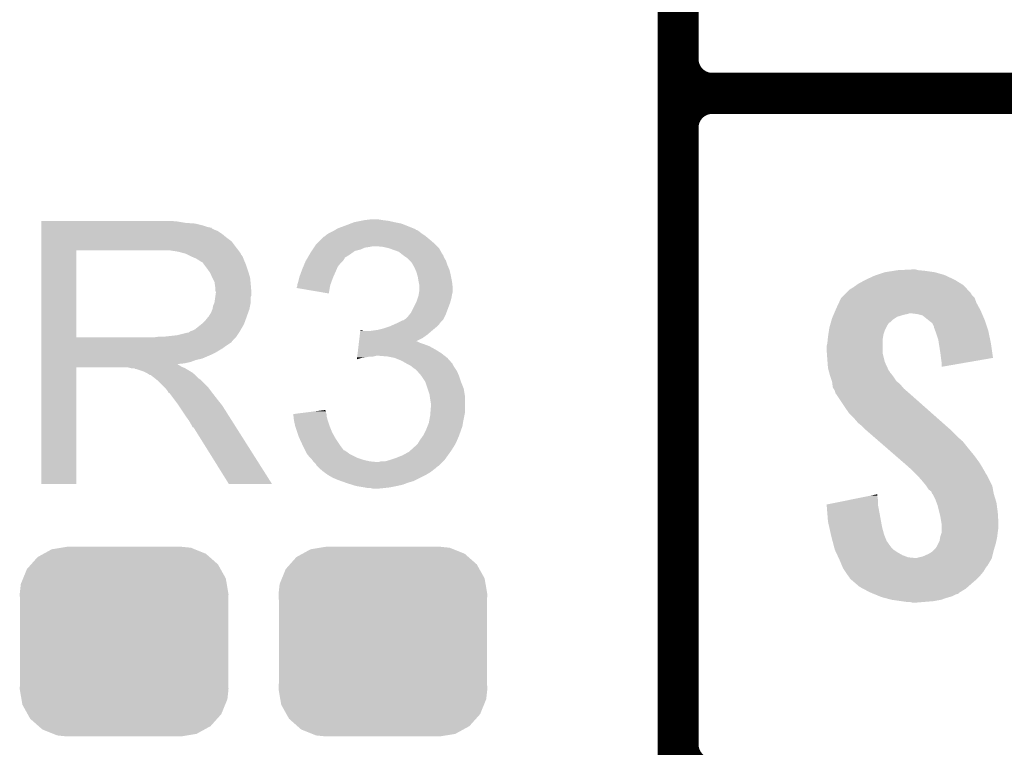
# Model space of a CAD drawing. Extents: x -1.3 to 24.2, y -3.9 to 53.4.
# Tile 12 of 44: x 16.4 to 20.1, y 6.5 to 9.2. Entities that reach past the tile are written whole.
import ezdxf

# ---------------------------------------------------------------- set-up
doc = ezdxf.new("R2010")
doc.units = 0
doc.layers.get('0').update_dxf_attribs({"linetype": 'CONTINUOUS'})
doc.layers.add('CURRENT_17_CLICK_V100_GTO', color=14, linetype='CONTINUOUS')
doc.layers.add('CURRENT_17_CLICK_V100_GTS', color=12, linetype='CONTINUOUS')

# ---------------------------------------------------------------- blocks, each defined once
blk = doc.blocks.new('CUSTOM_68')
for points in [[(-0.298526, 0.325596), (-0.268438, 0.342124), (0.30335, 0.325596), (0.2622, 0.342124)], [(-0.268438, 0.342124), (-0.233628, 0.347838), (0.2622, 0.342124), (0.247972, 0.347838)], [(-0.233628, 0.347838), (-0.20955, 0.35179), (0.247972, 0.347838), (0.20955, 0.35179)], [(-0.34504, 0.286174), (-0.320744, 0.31339), (0.348152, 0.286174), (0.317222, 0.31339)], [(-0.320744, 0.31339), (-0.298526, 0.325596), (0.317222, 0.31339), (0.30335, 0.325596)], [(-0.37475, 0.234078), (-0.360486, 0.26887), (0.377262, 0.234078), (0.357822, 0.26887)], [(-0.360486, 0.26887), (-0.34504, 0.286174), (0.357822, 0.26887), (0.348152, 0.286174)], [(-0.383124, 0.213652), (-0.37475, 0.234078), (0.380766, 0.213652), (0.377262, 0.234078)], [(-0.38735, 0.17526), (-0.383124, 0.213652), (0.38735, 0.17526), (0.380766, 0.213652)], [(-0.38608, 0.154124), (-0.38735, 0.17526), (0.38608, 0.154124), (0.38735, 0.17526)], [(-0.38608, -0.154124), (-0.38608, 0.154124), (0.38608, -0.154124), (0.38608, 0.154124)], [(-0.38735, -0.17526), (-0.38608, -0.154124), (0.38735, -0.17526), (0.38608, -0.154124)], [(-0.380764, -0.213652), (-0.38735, -0.17526), (0.383124, -0.213652), (0.38735, -0.17526)], [(-0.377262, -0.234078), (-0.380764, -0.213652), (0.374748, -0.234078), (0.383124, -0.213652)], [(-0.35782, -0.26887), (-0.377262, -0.234078), (0.360486, -0.26887), (0.374748, -0.234078)], [(-0.348152, -0.286174), (-0.35782, -0.26887), (0.345038, -0.286174), (0.360486, -0.26887)], [(-0.31722, -0.31339), (-0.348152, -0.286174), (0.320744, -0.31339), (0.345038, -0.286174)], [(-0.30335, -0.325596), (-0.31722, -0.31339), (0.298524, -0.325596), (0.320744, -0.31339)], [(-0.262198, -0.342124), (-0.30335, -0.325596), (0.268438, -0.342124), (0.298524, -0.325596)], [(-0.247972, -0.347838), (-0.262198, -0.342124), (0.233626, -0.347838), (0.268438, -0.342124)], [(-0.20955, -0.35179), (-0.247972, -0.347838), (0.20955, -0.35179), (0.233626, -0.347838)]]:
    blk.add_solid(points)

msp = doc.modelspace()

# ---------------------------------------------------------------- linework, layer by layer
at = {"layer": 'CURRENT_17_CLICK_V100_GTO', "const_width": 0.1524}
for points in [[(18.8468, -0.5588), (18.8468, 18.3388)], [(18.8468, 9.017), (18.8468, 11.303)], [(18.9738, 8.89), (24.13, 8.89)], [(18.9738, 8.89), (24.13, 8.89)], [(18.8468, 6.477), (18.8468, 8.763)]]:
    msp.add_lwpolyline(points, dxfattribs=at)
for points in [[(18.8468, 9.017, 0.4142136), (18.9738, 8.89)], [(18.9738, 8.89, 0.4142136), (18.8468, 8.763)], [(18.9738, 8.89, 0.4142136), (18.8468, 8.763)], [(18.8468, 6.477, 0.4142136), (18.9738, 6.35)]]:
    msp.add_lwpolyline(points, format="xyb", dxfattribs=at)
at = {"layer": 'CURRENT_17_CLICK_V100_GTO'}
for points in [[(16.48462, 8.41502), (16.484622, 8.41756), (16.99006, 8.41502), (16.96212, 8.41756)], [(16.48462, 8.40994), (16.48462, 8.41502), (17.020538, 8.40994), (16.99006, 8.41502)], [(16.48462, 8.4074), (16.48462, 8.40994), (17.0561, 8.4074), (17.020538, 8.40994)], [(16.48462, 8.39978), (16.48462, 8.4074), (17.086578, 8.39978), (17.0561, 8.4074)], [(17.61236, 8.39978), (17.632166, 8.407398), (17.839686, 8.39978), (17.820642, 8.407398)], [(17.632166, 8.407398), (17.645382, 8.41248), (17.820642, 8.407398), (17.79524, 8.41248)], [(17.645382, 8.41248), (17.67078, 8.41756), (17.79524, 8.41248), (17.772378, 8.41756)], [(17.67078, 8.41756), (17.68348, 8.4201), (17.772378, 8.41756), (17.75206, 8.4201)], [(17.68348, 8.4201), (17.703802, 8.42264), (17.75206, 8.4201), (17.736822, 8.42264)], [(16.48462, 8.3947), (16.48462, 8.39978), (17.101822, 8.3947), (17.086578, 8.39978)], [(16.48462, 8.39216), (16.48462, 8.3947), (17.114522, 8.39216), (17.101822, 8.3947)], [(16.48462, 8.392138), (16.48462, 8.39216), (17.11706, 8.392138), (17.114522, 8.39216)], [(16.48462, 8.389614), (16.48462, 8.392138), (17.117074, 8.389614), (17.11706, 8.392138)], [(16.48462, 8.38454), (16.48462, 8.389614), (17.12722, 8.38454), (17.117074, 8.389614)], [(16.48462, 8.379458), (16.48462, 8.38454), (17.139922, 8.379458), (17.12722, 8.38454)], [(16.48462, 8.3693), (16.48462, 8.379458), (17.15516, 8.3693), (17.139922, 8.379458)], [(16.48462, 8.3566), (16.48462, 8.3693), (17.1704, 8.3566), (17.15516, 8.3693)], [(17.5387, 8.361682), (17.54378, 8.36676), (17.909538, 8.361682), (17.90192, 8.36676)], [(17.54378, 8.36676), (17.551402, 8.37184), (17.90192, 8.36676), (17.8943, 8.37184)], [(17.551402, 8.37184), (17.571714, 8.381998), (17.8943, 8.37184), (17.881602, 8.381998)], [(17.571714, 8.381998), (17.571718, 8.382), (17.881602, 8.381998), (17.881598, 8.382)], [(17.571718, 8.382), (17.575952, 8.38454), (17.881598, 8.382), (17.873984, 8.38454)], [(17.575952, 8.38454), (17.580178, 8.387076), (17.873984, 8.38454), (17.87144, 8.387076)], [(17.580178, 8.387076), (17.58442, 8.38962), (17.87144, 8.387076), (17.865082, 8.38962)], [(17.58442, 8.38962), (17.61236, 8.39978), (17.865082, 8.38962), (17.839686, 8.39978)], [(16.484618, 8.32104), (16.48462, 8.341358), (17.20596, 8.32104), (17.190722, 8.341358)], [(16.48462, 8.341358), (16.48462, 8.3566), (17.190722, 8.341358), (17.1704, 8.3566)], [(17.499752, 8.32358), (17.503142, 8.328662), (17.952722, 8.32358), (17.94764, 8.328662)], [(17.503142, 8.328662), (17.508222, 8.333742), (17.94764, 8.328662), (17.94256, 8.333742)], [(17.508222, 8.333742), (17.52346, 8.34898), (17.94256, 8.333742), (17.92478, 8.34898)], [(17.52346, 8.34898), (17.533624, 8.359142), (17.92478, 8.34898), (17.912586, 8.359142)], [(17.533624, 8.359142), (17.538696, 8.36168), (17.912586, 8.359142), (17.90954, 8.36168)], [(17.538696, 8.36168), (17.5387, 8.361682), (17.90954, 8.36168), (17.909538, 8.361682)], [(16.484612, 7.985782), (16.484618, 8.30832), (16.61414, 7.985782), (16.614142, 8.30832)], [(16.484618, 8.30834), (16.484618, 8.32104), (17.215838, 8.30834), (17.20596, 8.32104)], [(16.484618, 8.30832), (16.484618, 8.30834), (16.614142, 8.30832), (16.92148, 8.30834)], [(16.992602, 8.30326), (16.959582, 8.30834), (17.219788, 8.30326), (17.215838, 8.30834)], [(17.011242, 8.298176), (16.992602, 8.30326), (17.22374, 8.298176), (17.219788, 8.30326)], [(17.02054, 8.29564), (17.011242, 8.298176), (17.223744, 8.29564), (17.22374, 8.298176)], [(17.020552, 8.295634), (17.02054, 8.29564), (17.223744, 8.295634), (17.223744, 8.29564)], [(17.04086, 8.28548), (17.020552, 8.295634), (17.23136, 8.28548), (17.223744, 8.295634)], [(17.472438, 8.280388), (17.479854, 8.2931), (17.60982, 8.280388), (17.63014, 8.2931)], [(17.479854, 8.2931), (17.482818, 8.29818), (17.63014, 8.2931), (17.63725, 8.29818)], [(17.482818, 8.29818), (17.487896, 8.305798), (17.63725, 8.29818), (17.647916, 8.305798)], [(17.487896, 8.305798), (17.491284, 8.31088), (17.647916, 8.305798), (17.668238, 8.31088)], [(17.491284, 8.31088), (17.496364, 8.318498), (17.668238, 8.31088), (17.686018, 8.318498)], [(17.496364, 8.318498), (17.498058, 8.32104), (17.686018, 8.318498), (17.7038, 8.32104)], [(17.498058, 8.32104), (17.499752, 8.32358), (17.7038, 8.32104), (17.716498, 8.32358)], [(17.752058, 8.32104), (17.726662, 8.32358), (17.955262, 8.32104), (17.952722, 8.32358)], [(17.774918, 8.31596), (17.752058, 8.32104), (17.960342, 8.31596), (17.955262, 8.32104)], [(17.774924, 8.315958), (17.774918, 8.31596), (17.960342, 8.315958), (17.960342, 8.31596)], [(17.79524, 8.30834), (17.774924, 8.315958), (17.964576, 8.30834), (17.960342, 8.315958)], [(17.810478, 8.30326), (17.79524, 8.30834), (17.967398, 8.30326), (17.964576, 8.30834)], [(17.82318, 8.2931), (17.810478, 8.30326), (17.973042, 8.2931), (17.967398, 8.30326)], [(17.826572, 8.290556), (17.82318, 8.2931), (17.97558, 8.290556), (17.973042, 8.2931)], [(17.05864, 8.27786), (17.04086, 8.28548), (17.234408, 8.27786), (17.23136, 8.28548)], [(17.06711, 8.27278), (17.05864, 8.27786), (17.23644, 8.27278), (17.234408, 8.27786)], [(17.07134, 8.270242), (17.06711, 8.27278), (17.237528, 8.270242), (17.23644, 8.27278)], [(17.078964, 8.26516), (17.07134, 8.270242), (17.239706, 8.26516), (17.237528, 8.270242)], [(17.081504, 8.265152), (17.078964, 8.26516), (17.23971, 8.265152), (17.239706, 8.26516)], [(17.08912, 8.255), (17.081504, 8.265152), (17.24406, 8.255), (17.23971, 8.265152)], [(17.09674, 8.24484), (17.08912, 8.255), (17.247448, 8.24484), (17.24406, 8.255)], [(17.456572, 8.247378), (17.461862, 8.260078), (17.58442, 8.247378), (17.594578, 8.260078)], [(17.461862, 8.260078), (17.46504, 8.267702), (17.594578, 8.260078), (17.602202, 8.267702)], [(17.46504, 8.267702), (17.466518, 8.270238), (17.602202, 8.267702), (17.604738, 8.270238)], [(17.466518, 8.270238), (17.47096, 8.277854), (17.604738, 8.270238), (17.609816, 8.277854)], [(17.47096, 8.277854), (17.472438, 8.280388), (17.609816, 8.277854), (17.60982, 8.280388)], [(17.83334, 8.28548), (17.826572, 8.290556), (17.977274, 8.28548), (17.97558, 8.290556)], [(17.837154, 8.282938), (17.83334, 8.28548), (17.97812, 8.282938), (17.977274, 8.28548)], [(17.84096, 8.2804), (17.837154, 8.282938), (17.979644, 8.2804), (17.97812, 8.282938)], [(17.85112, 8.27024), (17.84096, 8.2804), (17.98574, 8.27024), (17.979644, 8.2804)], [(17.858738, 8.26262), (17.85112, 8.27024), (17.988282, 8.26262), (17.98574, 8.27024)], [(17.863094, 8.255002), (17.858738, 8.26262), (17.99082, 8.255002), (17.988282, 8.26262)], [(17.8689, 8.244842), (17.863094, 8.255002), (17.995174, 8.244842), (17.99082, 8.255002)], [(17.105812, 8.23214), (17.09674, 8.24484), (17.25168, 8.23214), (17.247448, 8.24484)], [(17.10944, 8.227058), (17.105812, 8.23214), (17.253206, 8.227058), (17.25168, 8.23214)], [(17.1196, 8.206738), (17.10944, 8.227058), (17.2593, 8.206738), (17.253206, 8.227058)], [(17.442182, 8.20928), (17.44957, 8.2296), (17.567768, 8.20928), (17.5768, 8.2296)], [(17.44957, 8.2296), (17.45234, 8.237218), (17.5768, 8.2296), (17.580064, 8.237218)], [(17.45234, 8.237218), (17.456572, 8.247378), (17.580064, 8.237218), (17.58442, 8.247378)], [(17.872168, 8.237218), (17.8689, 8.244842), (17.99844, 8.237218), (17.995174, 8.244842)], [(17.87652, 8.227062), (17.872168, 8.237218), (18.00098, 8.227062), (17.99844, 8.237218)], [(17.879424, 8.2169), (17.87652, 8.227062), (18.00352, 8.2169), (18.00098, 8.227062)], [(19.5834, 8.2169), (19.61388, 8.22706), (19.83486, 8.2169), (19.799302, 8.22706)], [(19.61388, 8.22706), (19.646054, 8.23214), (19.799302, 8.22706), (19.76374, 8.23214)], [(19.646054, 8.23214), (19.662142, 8.23468), (19.76374, 8.23214), (19.738342, 8.23468)], [(19.662142, 8.23468), (19.71294, 8.23722), (19.738342, 8.23468), (19.728182, 8.23722)], [(17.12722, 8.191496), (17.1196, 8.206738), (17.260826, 8.191496), (17.2593, 8.206738)], [(17.128672, 8.18134), (17.12722, 8.191496), (17.26184, 8.18134), (17.260826, 8.191496)], [(17.434562, 8.181342), (17.437098, 8.18896), (17.557404, 8.181342), (17.560174, 8.18896)], [(17.437098, 8.18896), (17.441546, 8.20674), (17.560174, 8.18896), (17.56664, 8.20674)], [(17.441546, 8.20674), (17.442182, 8.20928), (17.56664, 8.20674), (17.567768, 8.20928)], [(17.8816, 8.209282), (17.879424, 8.2169), (18.005044, 8.209282), (18.00352, 8.2169)], [(17.88414, 8.19404), (17.8816, 8.209282), (18.008092, 8.19404), (18.005044, 8.209282)], [(17.88465, 8.1915), (17.88414, 8.19404), (18.0086, 8.1915), (18.008092, 8.19404)], [(17.88668, 8.181342), (17.88465, 8.1915), (18.00973, 8.181342), (18.0086, 8.1915)], [(19.507704, 8.178798), (19.51482, 8.183882), (19.905982, 8.178798), (19.897722, 8.183882)], [(19.51482, 8.183882), (19.542758, 8.19912), (19.897722, 8.183882), (19.87296, 8.19912)], [(19.542758, 8.19912), (19.575782, 8.21436), (19.87296, 8.19912), (19.840304, 8.21436)], [(19.575782, 8.21436), (19.5834, 8.2169), (19.840304, 8.21436), (19.83486, 8.2169)], [(17.12976, 8.173718), (17.128672, 8.18134), (17.262476, 8.173718), (17.26184, 8.18134)], [(17.129762, 8.161018), (17.12976, 8.173718), (17.263534, 8.161018), (17.262476, 8.173718)], [(17.1323, 8.153396), (17.129762, 8.161018), (17.26417, 8.153396), (17.263534, 8.161018)], [(17.130846, 8.140696), (17.1323, 8.15086), (17.264378, 8.140696), (17.264378, 8.15086)], [(17.1323, 8.150862), (17.1323, 8.153396), (17.26438, 8.150862), (17.26417, 8.153396)], [(17.1323, 8.15086), (17.1323, 8.150862), (17.264378, 8.15086), (17.26438, 8.150862)], [(17.43202, 8.168658), (17.432022, 8.171184), (17.554782, 8.168658), (17.555204, 8.171184)], [(17.551378, 8.148324), (17.43202, 8.168658), (17.551378, 8.148324), (17.554782, 8.168658)], [(17.432022, 8.171184), (17.43456, 8.176264), (17.555204, 8.171184), (17.556054, 8.176264)], [(17.43456, 8.178798), (17.434562, 8.181342), (17.55648, 8.178798), (17.557404, 8.181342)], [(17.43456, 8.176264), (17.43456, 8.178798), (17.556054, 8.176264), (17.55648, 8.178798)], [(17.88414, 8.1407), (17.884986, 8.14578), (18.007752, 8.1407), (18.0086, 8.14578)], [(17.884986, 8.14578), (17.886678, 8.155938), (18.0086, 8.14578), (18.01114, 8.155938)], [(17.886678, 8.155938), (17.88668, 8.155942), (18.01114, 8.155938), (18.01114, 8.155942)], [(17.88668, 8.168638), (17.88668, 8.181342), (18.01114, 8.168638), (18.00973, 8.181342)], [(17.88668, 8.155942), (17.88668, 8.168638), (18.01114, 8.155942), (18.01114, 8.168638)], [(19.46402, 8.14324), (19.469096, 8.148316), (19.936462, 8.14324), (19.933922, 8.148316)], [(19.469096, 8.148316), (19.484342, 8.163562), (19.933922, 8.148316), (19.919948, 8.163562)], [(19.484342, 8.163562), (19.49704, 8.171178), (19.919948, 8.163562), (19.912968, 8.171178)], [(19.49704, 8.171178), (19.507704, 8.178798), (19.912968, 8.171178), (19.905982, 8.178798)], [(17.12214, 8.102598), (17.127218, 8.115298), (17.259298, 8.102598), (17.26184, 8.115298)], [(17.127218, 8.115298), (17.13012, 8.135616), (17.26184, 8.115298), (17.26184, 8.135616)], [(17.13012, 8.135616), (17.130846, 8.140696), (17.26184, 8.135616), (17.264378, 8.140696)], [(17.856202, 8.077202), (17.873978, 8.11276), (17.987644, 8.077202), (18.00098, 8.11276)], [(17.873978, 8.11276), (17.87652, 8.117842), (18.00098, 8.11276), (18.002432, 8.117842)], [(17.87652, 8.117842), (17.880752, 8.130538), (18.002432, 8.117842), (18.00606, 8.130538)], [(17.880752, 8.130538), (17.88414, 8.1407), (18.00606, 8.130538), (18.007752, 8.1407)], [(19.43354, 8.09244), (19.443022, 8.112758), (19.965326, 8.09244), (19.95424, 8.112758)], [(19.443022, 8.112758), (19.451322, 8.13054), (19.95424, 8.112758), (19.947572, 8.13054)], [(19.451322, 8.13054), (19.453856, 8.133076), (19.947572, 8.13054), (19.94662, 8.133076)], [(19.453856, 8.133076), (19.46402, 8.14324), (19.94662, 8.133076), (19.936462, 8.14324)], [(17.10944, 8.069578), (17.114518, 8.077198), (17.249368, 8.069578), (17.252138, 8.077198)], [(17.114518, 8.077198), (17.119598, 8.089898), (17.252138, 8.077198), (17.256756, 8.089898)], [(17.119598, 8.0899), (17.12214, 8.102598), (17.256758, 8.0899), (17.259298, 8.102598)], [(17.119598, 8.089898), (17.119598, 8.0899), (17.256756, 8.089898), (17.256758, 8.0899)], [(17.846042, 8.064502), (17.852136, 8.07212), (17.98193, 8.064502), (17.98574, 8.07212)], [(17.852136, 8.07212), (17.856202, 8.077202), (17.98574, 8.07212), (17.987644, 8.077202)], [(19.423742, 8.06958), (19.42483, 8.07212), (19.685, 8.06958), (19.697698, 8.07212)], [(19.42483, 8.07212), (19.425918, 8.074658), (19.697698, 8.07212), (19.705318, 8.074658)], [(19.425918, 8.07466), (19.430274, 8.084822), (19.973836, 8.07466), (19.96948, 8.084822)], [(19.425918, 8.074658), (19.425918, 8.07466), (19.705318, 8.074658), (19.712938, 8.07466)], [(19.430274, 8.084822), (19.43354, 8.09244), (19.96948, 8.084822), (19.965326, 8.09244)], [(19.733258, 8.07212), (19.712938, 8.07466), (19.974924, 8.07212), (19.973836, 8.07466)], [(19.753576, 8.067042), (19.733258, 8.07212), (19.9771, 8.067042), (19.974924, 8.07212)], [(17.078322, 8.034018), (17.081498, 8.036558), (17.23644, 8.034018), (17.237362, 8.036558)], [(17.081498, 8.036558), (17.0942, 8.04926), (17.237362, 8.036558), (17.24198, 8.04926)], [(17.0942, 8.04926), (17.104358, 8.061958), (17.24198, 8.04926), (17.246598, 8.061958)], [(17.104358, 8.061958), (17.106898, 8.0645), (17.246598, 8.061958), (17.247522, 8.0645)], [(17.106898, 8.0645), (17.10944, 8.069578), (17.247522, 8.0645), (17.249368, 8.069578)], [(17.794604, 8.03402), (17.80032, 8.03656), (17.960338, 8.03402), (17.962242, 8.03656)], [(17.80032, 8.03656), (17.815558, 8.044178), (17.962242, 8.03656), (17.96796, 8.044178)], [(17.815558, 8.044178), (17.825724, 8.04926), (17.96796, 8.044178), (17.973038, 8.04926)], [(17.825724, 8.04926), (17.828266, 8.049264), (17.973038, 8.04926), (17.973042, 8.049264)], [(17.828266, 8.049264), (17.832068, 8.0518), (17.973042, 8.049264), (17.975578, 8.0518)], [(17.832068, 8.0518), (17.835882, 8.054342), (17.975578, 8.0518), (17.976848, 8.054342)], [(17.835882, 8.054342), (17.846042, 8.064502), (17.976848, 8.054342), (17.98193, 8.064502)], [(19.41104, 8.031478), (19.413218, 8.039096), (19.62404, 8.031478), (19.62912, 8.039096)], [(19.413218, 8.039096), (19.413944, 8.041638), (19.62912, 8.039096), (19.634196, 8.041638)], [(19.413944, 8.041638), (19.416846, 8.051798), (19.634196, 8.041638), (19.644358, 8.051798)], [(19.416846, 8.051798), (19.4183, 8.056882), (19.644358, 8.051798), (19.651982, 8.056882)], [(19.4183, 8.056882), (19.420474, 8.061958), (19.651982, 8.056882), (19.659596, 8.061958)], [(19.420474, 8.061958), (19.423742, 8.06958), (19.659596, 8.061958), (19.685, 8.06958)], [(19.775806, 8.04926), (19.753576, 8.067042), (19.98472, 8.04926), (19.9771, 8.067042)], [(19.77898, 8.04672), (19.775806, 8.04926), (19.985568, 8.04672), (19.98472, 8.04926)], [(19.789136, 8.0391), (19.77898, 8.04672), (19.988108, 8.0391), (19.985568, 8.04672)], [(19.796758, 8.023864), (19.789136, 8.0391), (19.993186, 8.023864), (19.988108, 8.0391)], [(16.987518, 7.99338), (17.028158, 8.00354), (17.211886, 7.99338), (17.218662, 8.00354)], [(17.030696, 8.00354), (17.038316, 8.008618), (17.218662, 8.00354), (17.221624, 8.008618)], [(17.038316, 8.008618), (17.045938, 8.01116), (17.221624, 8.008618), (17.223106, 8.01116)], [(17.045938, 8.01116), (17.056098, 8.016238), (17.223106, 8.01116), (17.226068, 8.016238)], [(17.056098, 8.016238), (17.078322, 8.034018), (17.226068, 8.016238), (17.23644, 8.034018)], [(17.666442, 7.99592), (17.667956, 8.00862), (17.917162, 7.99592), (17.931976, 8.00862)], [(17.667956, 8.00862), (17.668258, 8.011158), (17.680944, 8.00862), (17.675864, 8.011158)], [(17.668258, 8.011158), (17.66826, 8.01116), (17.675864, 8.011158), (17.66826, 8.01116)], [(17.69872, 8.00862), (17.7165, 8.01116), (17.931976, 8.00862), (17.93494, 8.01116)], [(17.7165, 8.01116), (17.73428, 8.0137), (17.93494, 8.01116), (17.937988, 8.0137)], [(17.73428, 8.0137), (17.754598, 8.01878), (17.937988, 8.0137), (17.944084, 8.01878)], [(17.754598, 8.01878), (17.769838, 8.02386), (17.944084, 8.01878), (17.95018, 8.02386)], [(17.769838, 8.02386), (17.777458, 8.0264), (17.95018, 8.02386), (17.952718, 8.0264)], [(17.777458, 8.0264), (17.794604, 8.03402), (17.952718, 8.0264), (17.960338, 8.03402)], [(19.404232, 7.99592), (19.406576, 8.011158), (19.6088, 7.99592), (19.61388, 8.011158)], [(19.406576, 8.011158), (19.40814, 8.021322), (19.61388, 8.011158), (19.618962, 8.021322)], [(19.40814, 8.021322), (19.41104, 8.031478), (19.618962, 8.021322), (19.62404, 8.031478)], [(19.79676, 8.021324), (19.796758, 8.023864), (19.994032, 8.021324), (19.993186, 8.023864)], [(19.800572, 8.011158), (19.79676, 8.021324), (19.99742, 8.011158), (19.994032, 8.021324)], [(19.80438, 8.001), (19.800572, 8.011158), (19.99956, 8.001), (19.99742, 8.011158)], [(19.811998, 7.978142), (19.80438, 8.001), (20.004372, 7.978142), (19.99956, 8.001)], [(16.48461, 7.97306), (16.484612, 7.975594), (17.195778, 7.97306), (17.1958, 7.975594)], [(16.48461, 7.973046), (16.48461, 7.97306), (17.193254, 7.973046), (17.195778, 7.97306)], [(16.48461, 7.96798), (16.48461, 7.973046), (17.190716, 7.96798), (17.193254, 7.973046)], [(16.48461, 7.95274), (16.48461, 7.96798), (17.16786, 7.95274), (17.190716, 7.96798)], [(16.484612, 7.98576), (16.484612, 7.985782), (16.903698, 7.98576), (16.61414, 7.985782)], [(16.484612, 7.975594), (16.484612, 7.98576), (17.1958, 7.975594), (17.20596, 7.98576)], [(16.903698, 7.98576), (16.921464, 7.988298), (17.20596, 7.98576), (17.208498, 7.988298)], [(16.921464, 7.988298), (16.92148, 7.9883), (17.208498, 7.988298), (17.208498, 7.9883)], [(16.941798, 7.9883), (16.987518, 7.99338), (17.208498, 7.9883), (17.211886, 7.99338)], [(17.662202, 7.96036), (17.662808, 7.96544), (17.90446, 7.96036), (17.889222, 7.96544)], [(17.662808, 7.96544), (17.663414, 7.970518), (17.889222, 7.96544), (17.879064, 7.970518)], [(17.663414, 7.97052), (17.664928, 7.98322), (17.874072, 7.97052), (17.899378, 7.98322)], [(17.663414, 7.970518), (17.663414, 7.97052), (17.879064, 7.970518), (17.874072, 7.97052)], [(17.664928, 7.98322), (17.666442, 7.99592), (17.899378, 7.98322), (17.917162, 7.99592)], [(19.39798, 7.952742), (19.40052, 7.962902), (19.60626, 7.952742), (19.60626, 7.962902)], [(19.40052, 7.962902), (19.402296, 7.980678), (19.60626, 7.962902), (19.60626, 7.980678)], [(19.402296, 7.980678), (19.40306, 7.9883), (19.60626, 7.980678), (19.60753, 7.9883)], [(19.40306, 7.9883), (19.404232, 7.99592), (19.60753, 7.9883), (19.6088, 7.99592)], [(19.814406, 7.9629), (19.811998, 7.978142), (20.00758, 7.9629), (20.004372, 7.978142)], [(19.81962, 7.92988), (19.814406, 7.9629), (20.012286, 7.92988), (20.00758, 7.9629)], [(16.48461, 7.945118), (16.48461, 7.95274), (17.157698, 7.945118), (17.16786, 7.95274)], [(16.48461, 7.92988), (16.48461, 7.945118), (17.1323, 7.92988), (17.157698, 7.945118)], [(16.48461, 7.92226), (16.48461, 7.92988), (17.11706, 7.92226), (17.1323, 7.92988)], [(17.657054, 7.91718), (17.658264, 7.92734), (17.981024, 7.91718), (17.96796, 7.92734)], [(17.658264, 7.92734), (17.65978, 7.94004), (17.96796, 7.92734), (17.94764, 7.94004)], [(17.65978, 7.94004), (17.661294, 7.95274), (17.94764, 7.94004), (17.924782, 7.95274)], [(17.661294, 7.95274), (17.662202, 7.96036), (17.924782, 7.95274), (17.90446, 7.96036)], [(19.39798, 7.940038), (19.39798, 7.952742), (19.60626, 7.940038), (19.60626, 7.952742)], [(19.39907, 7.924798), (19.39798, 7.940038), (19.60626, 7.924798), (19.60626, 7.940038)], [(19.82216, 7.90956), (19.81962, 7.92988), (20.01518, 7.90956), (20.012286, 7.92988)], [(16.48461, 7.90702), (16.48461, 7.92226), (17.081498, 7.90702), (17.11706, 7.92226)], [(16.48461, 7.901938), (16.48461, 7.90702), (17.058638, 7.901938), (17.081498, 7.90702)], [(16.48461, 7.89432), (16.48461, 7.901938), (17.038318, 7.89432), (17.058638, 7.901938)], [(16.48461, 7.88924), (16.48461, 7.89432), (17.015458, 7.88924), (17.038318, 7.89432)], [(17.655544, 7.904512), (17.656144, 7.90956), (17.655544, 7.904512), (17.673318, 7.90956)], [(17.656144, 7.90956), (17.656448, 7.9121), (17.673318, 7.90956), (17.6911, 7.9121)], [(17.656448, 7.9121), (17.65675, 7.91464), (17.6911, 7.9121), (17.703798, 7.91464)], [(17.65675, 7.91464), (17.657054, 7.91718), (17.716498, 7.91464), (17.726658, 7.91718)], [(17.76984, 7.91464), (17.739362, 7.91718), (17.98429, 7.91464), (17.981024, 7.91718)], [(17.795238, 7.90956), (17.76984, 7.91464), (17.99082, 7.90956), (17.98429, 7.91464)], [(17.82064, 7.8994), (17.795238, 7.90956), (17.99985, 7.8994), (17.99082, 7.90956)], [(17.838422, 7.88924), (17.82064, 7.8994), (18.008878, 7.88924), (17.99985, 7.8994)], [(19.40052, 7.90448), (19.39907, 7.924798), (19.61134, 7.90448), (19.60626, 7.924798)], [(19.401302, 7.894318), (19.40052, 7.90448), (19.61388, 7.894318), (19.61134, 7.90448)], [(19.40306, 7.871462), (19.401302, 7.894318), (19.624432, 7.871462), (19.61388, 7.894318)], [(19.822162, 7.909556), (19.82216, 7.90956), (20.01518, 7.909556), (20.01518, 7.90956)], [(19.8247, 7.89178), (19.822162, 7.909556), (19.912542, 7.89178), (20.01518, 7.909556)], [(19.8247, 7.876566), (19.8247, 7.89178), (19.8247, 7.876566), (19.912542, 7.89178)], [(16.4846, 7.442222), (16.484608, 7.873978), (16.614118, 7.442222), (16.61414, 7.873978)], [(16.484608, 7.884158), (16.48461, 7.886666), (16.992604, 7.884158), (16.990092, 7.886666)], [(16.484608, 7.881618), (16.484608, 7.884158), (16.997682, 7.881618), (16.992604, 7.884158)], [(16.484608, 7.87654), (16.484608, 7.881618), (17.0053, 7.87654), (16.997682, 7.881618)], [(16.484608, 7.874), (16.484608, 7.87654), (17.011652, 7.874), (17.0053, 7.87654)], [(16.484608, 7.873978), (16.484608, 7.874), (16.61414, 7.873978), (16.807178, 7.874)], [(16.48461, 7.886666), (16.48461, 7.88924), (16.990092, 7.886666), (17.015458, 7.88924)], [(16.817338, 7.87146), (16.807178, 7.874), (17.018002, 7.87146), (17.011652, 7.874)], [(16.832574, 7.868926), (16.830034, 7.87146), (17.022226, 7.868926), (17.018002, 7.87146)], [(16.835116, 7.86892), (16.832574, 7.868926), (17.022236, 7.86892), (17.022226, 7.868926)], [(16.865598, 7.85876), (16.835116, 7.86892), (17.039168, 7.85876), (17.022236, 7.86892)], [(16.870678, 7.85622), (16.865598, 7.85876), (17.0434, 7.85622), (17.039168, 7.85876)], [(16.875758, 7.85368), (16.870678, 7.85622), (17.046576, 7.85368), (17.0434, 7.85622)], [(16.883378, 7.848602), (16.875758, 7.85368), (17.052924, 7.848602), (17.046576, 7.85368)], [(17.843514, 7.886694), (17.838422, 7.88924), (18.01114, 7.886694), (18.008878, 7.88924)], [(17.848594, 7.884154), (17.843514, 7.886694), (18.011144, 7.884154), (18.01114, 7.886694)], [(17.853658, 7.881622), (17.848594, 7.884154), (18.012832, 7.881622), (18.011144, 7.884154)], [(17.86636, 7.87146), (17.853658, 7.881622), (18.019608, 7.87146), (18.012832, 7.881622)], [(17.87398, 7.86638), (17.86636, 7.87146), (18.022994, 7.86638), (18.019608, 7.87146)], [(17.876522, 7.86384), (17.87398, 7.86638), (18.024688, 7.86384), (18.022994, 7.86638)], [(17.878746, 7.8613), (17.876522, 7.86384), (18.02638, 7.8613), (18.024688, 7.86384)], [(17.8943, 7.843522), (17.878746, 7.8613), (18.034, 7.843522), (18.02638, 7.8613)], [(19.405832, 7.8613), (19.40306, 7.871462), (19.629122, 7.8613), (19.624432, 7.871462)], [(19.406526, 7.858756), (19.405832, 7.8613), (19.631662, 7.858756), (19.629122, 7.8613)], [(19.407912, 7.85368), (19.406526, 7.858756), (19.634202, 7.85368), (19.631662, 7.858756)], [(19.409298, 7.848598), (19.407912, 7.85368), (19.63928, 7.848598), (19.634202, 7.85368)], [(16.888456, 7.846062), (16.883378, 7.848602), (17.056098, 7.846062), (17.052924, 7.848602)], [(16.890994, 7.84606), (16.888456, 7.846062), (17.0561, 7.84606), (17.056098, 7.846062)], [(16.89354, 7.843522), (16.890994, 7.84606), (17.058638, 7.843522), (17.0561, 7.84606)], [(16.9037, 7.8359), (16.89354, 7.843522), (17.06626, 7.8359), (17.058638, 7.843522)], [(16.906876, 7.83336), (16.9037, 7.8359), (17.0688, 7.83336), (17.06626, 7.8359)], [(16.913228, 7.828278), (16.906876, 7.83336), (17.076422, 7.828278), (17.0688, 7.83336)], [(16.916398, 7.825742), (16.913228, 7.828278), (17.078958, 7.825742), (17.076422, 7.828278)], [(16.939262, 7.802878), (16.916398, 7.825742), (17.10182, 7.802878), (17.078958, 7.825742)], [(17.894302, 7.84352), (17.8943, 7.843522), (18.034, 7.84352), (18.034, 7.843522)], [(17.909538, 7.820664), (17.894302, 7.84352), (18.04162, 7.820664), (18.034, 7.84352)], [(17.90954, 7.82066), (17.909538, 7.820664), (18.04162, 7.82066), (18.04162, 7.820664)], [(17.918008, 7.795258), (17.90954, 7.82066), (18.05178, 7.795258), (18.04162, 7.82066)], [(19.410682, 7.84352), (19.409298, 7.848598), (19.64309, 7.84352), (19.63928, 7.848598)], [(19.412376, 7.83844), (19.410682, 7.84352), (19.6469, 7.83844), (19.64309, 7.84352)], [(19.417454, 7.823198), (19.412376, 7.83844), (19.657062, 7.823198), (19.6469, 7.83844)], [(19.418298, 7.820662), (19.417454, 7.823198), (19.660234, 7.820662), (19.657062, 7.823198)], [(19.419252, 7.81304), (19.418298, 7.820662), (19.669762, 7.81304), (19.660234, 7.820662)], [(16.946878, 7.79526), (16.939262, 7.802878), (17.107536, 7.79526), (17.10182, 7.802878)], [(16.954498, 7.7851), (16.946878, 7.79526), (17.115156, 7.7851), (17.107536, 7.79526)], [(16.95577, 7.78256), (16.954498, 7.7851), (17.11706, 7.78256), (17.115156, 7.7851)], [(16.957034, 7.780034), (16.95577, 7.78256), (17.119026, 7.780034), (17.11706, 7.78256)], [(16.95957, 7.78002), (16.957034, 7.780034), (17.119036, 7.78002), (17.119026, 7.780034)], [(16.974816, 7.7597), (16.95957, 7.78002), (17.13484, 7.7597), (17.119036, 7.78002)], [(17.924778, 7.774942), (17.918008, 7.795258), (18.055166, 7.774942), (18.05178, 7.795258)], [(19.42084, 7.800342), (19.419252, 7.81304), (19.680644, 7.800342), (19.669762, 7.81304)], [(19.423892, 7.795258), (19.42084, 7.800342), (19.685, 7.795258), (19.680644, 7.800342)], [(19.42846, 7.787642), (19.423892, 7.795258), (19.693888, 7.787642), (19.685, 7.795258)], [(19.430366, 7.78002), (19.42846, 7.787642), (19.70278, 7.78002), (19.693888, 7.787642)], [(19.430998, 7.777486), (19.430366, 7.78002), (19.70565, 7.777486), (19.70278, 7.78002)], [(16.99006, 7.73938), (16.974816, 7.7597), (17.151096, 7.73938), (17.13484, 7.7597)], [(17.926232, 7.764778), (17.924778, 7.774942), (18.05686, 7.764778), (18.055166, 7.774942)], [(17.92732, 7.75716), (17.926232, 7.764778), (18.05686, 7.75716), (18.05686, 7.764778)], [(17.92986, 7.741922), (17.92732, 7.75716), (18.05686, 7.741922), (18.05686, 7.75716)], [(19.433538, 7.774942), (19.430998, 7.777486), (19.70853, 7.774942), (19.70565, 7.777486)], [(19.46402, 7.72922), (19.433538, 7.774942), (19.76029, 7.72922), (19.70853, 7.774942)], [(16.993448, 7.734298), (16.99006, 7.73938), (17.15516, 7.734298), (17.151096, 7.73938)], [(17.012074, 7.70636), (16.993448, 7.734298), (17.17294, 7.70636), (17.15516, 7.734298)], [(17.459172, 7.706358), (17.49899, 7.711434), (17.541242, 7.706358), (17.54124, 7.711434)], [(17.49899, 7.711434), (17.518916, 7.713974), (17.54124, 7.711434), (17.538706, 7.713974)], [(17.518916, 7.713974), (17.5387, 7.716496), (17.538706, 7.713974), (17.5387, 7.716496)], [(17.92732, 7.696198), (17.928378, 7.708898), (18.054318, 7.696198), (18.05686, 7.708898)], [(17.928378, 7.708898), (17.92986, 7.726678), (18.05686, 7.708898), (18.05686, 7.726678)], [(17.92986, 7.726678), (17.92986, 7.741922), (18.05686, 7.726678), (18.05686, 7.741922)], [(19.4818, 7.70382), (19.46402, 7.72922), (19.789046, 7.70382), (19.76029, 7.72922)], [(17.02054, 7.69366), (17.012074, 7.70636), (17.180998, 7.69366), (17.17294, 7.70636)], [(17.03324, 7.675882), (17.02054, 7.69366), (17.192278, 7.675882), (17.180998, 7.69366)], [(17.0434, 7.658098), (17.03324, 7.675882), (17.203562, 7.658098), (17.192278, 7.675882)], [(17.41934, 7.70128), (17.459172, 7.706358), (17.542934, 7.70128), (17.541242, 7.706358)], [(17.419622, 7.698736), (17.41934, 7.70128), (17.54378, 7.698736), (17.542934, 7.70128)], [(17.420462, 7.691118), (17.419622, 7.698736), (17.54378, 7.691118), (17.54378, 7.698736)], [(17.42158, 7.680962), (17.420462, 7.691118), (17.54632, 7.680962), (17.54378, 7.691118)], [(17.42186, 7.678422), (17.42158, 7.680962), (17.547168, 7.678422), (17.54632, 7.680962)], [(17.426376, 7.6581), (17.42186, 7.678422), (17.55394, 7.6581), (17.547168, 7.678422)], [(17.92224, 7.668262), (17.9227, 7.6708), (18.048816, 7.668262), (18.04924, 7.6708)], [(17.9227, 7.6708), (17.92732, 7.696198), (18.04924, 7.6708), (18.054318, 7.696198)], [(19.499582, 7.68604), (19.4818, 7.70382), (19.809174, 7.68604), (19.789046, 7.70382)], [(19.514818, 7.66826), (19.499582, 7.68604), (19.829302, 7.66826), (19.809174, 7.68604)], [(17.045938, 7.653026), (17.0434, 7.658098), (17.20678, 7.653026), (17.203562, 7.658098)], [(17.051014, 7.650482), (17.045938, 7.653026), (17.208394, 7.650482), (17.20678, 7.653026)], [(17.053562, 7.6454), (17.051014, 7.650482), (17.211618, 7.6454), (17.208394, 7.650482)], [(17.180558, 7.44221), (17.053562, 7.6454), (17.340534, 7.44221), (17.211618, 7.6454)], [(17.42694, 7.655562), (17.426376, 7.6581), (17.554956, 7.655562), (17.55394, 7.6581)], [(17.434562, 7.632698), (17.42694, 7.655562), (17.5641, 7.632698), (17.554956, 7.655562)], [(17.90192, 7.622542), (17.91208, 7.64286), (18.034906, 7.622542), (18.042162, 7.64286)], [(17.91208, 7.64286), (17.917158, 7.65556), (18.042162, 7.64286), (18.046698, 7.65556)], [(17.917158, 7.65556), (17.92224, 7.668262), (18.046698, 7.65556), (18.048816, 7.668262)], [(19.527518, 7.658102), (19.514818, 7.66826), (19.840802, 7.658102), (19.829302, 7.66826)], [(19.54022, 7.6454), (19.527518, 7.658102), (19.85518, 7.6454), (19.840802, 7.658102)], [(19.54022, 7.645398), (19.54022, 7.6454), (19.855182, 7.645398), (19.85518, 7.6454)], [(19.572458, 7.61746), (19.54022, 7.645398), (19.88312, 7.61746), (19.855182, 7.645398)], [(17.43964, 7.617462), (17.434562, 7.632698), (17.572566, 7.617462), (17.5641, 7.632698)], [(17.443158, 7.60984), (17.43964, 7.617462), (17.5768, 7.60984), (17.572566, 7.617462)], [(17.453708, 7.58698), (17.443158, 7.60984), (17.59204, 7.58698), (17.5768, 7.60984)], [(17.881602, 7.592062), (17.887694, 7.60222), (18.0213, 7.592062), (18.02638, 7.60222)], [(17.887694, 7.60222), (17.889218, 7.60476), (18.02638, 7.60222), (18.027468, 7.60476)], [(17.889218, 7.60476), (17.900104, 7.620002), (18.027468, 7.60476), (18.034, 7.620002)], [(17.900104, 7.620002), (17.90192, 7.622542), (18.034, 7.620002), (18.034906, 7.622542)], [(19.592976, 7.599678), (19.572458, 7.61746), (19.903442, 7.599678), (19.88312, 7.61746)], [(19.622282, 7.57428), (19.592976, 7.599678), (19.92376, 7.57428), (19.903442, 7.599678)], [(17.45488, 7.58444), (17.453708, 7.58698), (17.593948, 7.58444), (17.59204, 7.58698)], [(17.46377, 7.56666), (17.45488, 7.58444), (17.60729, 7.56666), (17.593948, 7.58444)], [(17.463772, 7.566656), (17.46377, 7.56666), (17.609826, 7.566656), (17.60729, 7.56666)], [(17.46631, 7.56158), (17.463772, 7.566656), (17.61744, 7.56158), (17.609826, 7.566656)], [(17.470118, 7.553962), (17.46631, 7.56158), (17.6276, 7.553962), (17.61744, 7.56158)], [(17.825722, 7.54888), (17.84858, 7.561582), (17.993358, 7.54888), (18.00243, 7.561582)], [(17.84858, 7.561582), (17.854294, 7.566662), (18.00243, 7.561582), (18.00606, 7.566662)], [(17.854294, 7.566662), (17.87144, 7.5819), (18.00606, 7.566662), (18.015582, 7.5819)], [(17.87144, 7.5819), (17.876522, 7.586982), (18.015582, 7.5819), (18.01876, 7.586982)], [(17.876522, 7.586982), (17.881602, 7.592062), (18.01876, 7.586982), (18.0213, 7.592062)], [(19.65452, 7.54634), (19.622282, 7.57428), (19.94662, 7.54634), (19.92376, 7.57428)], [(17.47012, 7.55396), (17.470118, 7.553962), (17.627602, 7.55396), (17.6276, 7.553962)], [(17.480278, 7.541262), (17.47012, 7.55396), (17.652998, 7.541262), (17.627602, 7.55396)], [(17.48282, 7.53872), (17.480278, 7.541262), (17.658082, 7.53872), (17.652998, 7.541262)], [(17.487898, 7.53364), (17.48282, 7.53872), (17.673322, 7.53364), (17.658082, 7.53872)], [(17.489804, 7.5311), (17.487898, 7.53364), (17.680942, 7.5311), (17.673322, 7.53364)], [(17.493616, 7.52602), (17.489804, 7.5311), (17.703802, 7.52602), (17.680942, 7.5311)], [(17.49552, 7.523482), (17.493616, 7.52602), (17.72918, 7.523482), (17.703802, 7.52602)], [(17.736822, 7.523482), (17.744444, 7.52602), (17.973042, 7.523482), (17.97558, 7.52602)], [(17.759684, 7.52602), (17.777452, 7.531098), (17.97558, 7.52602), (17.980658, 7.531098)], [(17.777452, 7.531098), (17.77746, 7.5311), (17.980658, 7.531098), (17.980658, 7.5311)], [(17.77746, 7.5311), (17.80032, 7.53872), (17.980658, 7.5311), (17.986102, 7.53872)], [(17.80032, 7.53872), (17.825722, 7.54888), (17.986102, 7.53872), (17.993358, 7.54888)], [(19.68676, 7.5184), (19.65452, 7.54634), (19.966942, 7.5184), (19.94662, 7.54634)], [(17.495522, 7.52348), (17.49552, 7.523482), (17.729198, 7.52348), (17.72918, 7.523482)], [(17.503138, 7.51586), (17.495522, 7.52348), (17.96542, 7.51586), (17.97304, 7.52348)], [(17.505678, 7.510784), (17.503138, 7.51586), (17.960344, 7.510784), (17.96542, 7.51586)], [(17.505682, 7.51078), (17.505678, 7.510784), (17.96034, 7.51078), (17.960344, 7.510784)], [(17.510764, 7.505698), (17.505682, 7.51078), (17.952718, 7.505698), (17.96034, 7.51078)], [(17.515842, 7.50062), (17.510764, 7.505698), (17.947638, 7.50062), (17.952718, 7.505698)], [(17.515842, 7.500618), (17.515842, 7.50062), (17.947634, 7.500618), (17.947638, 7.50062)], [(17.53108, 7.48792), (17.515842, 7.500618), (17.930706, 7.48792), (17.947634, 7.500618)], [(17.53464, 7.485378), (17.53108, 7.48792), (17.927318, 7.485378), (17.930706, 7.48792)], [(17.729198, 7.52348), (17.736822, 7.523482), (17.97304, 7.52348), (17.973042, 7.523482)], [(19.69262, 7.51332), (19.68676, 7.5184), (19.969906, 7.51332), (19.966942, 7.5184)], [(19.71548, 7.493), (19.69262, 7.51332), (19.981758, 7.493), (19.969906, 7.51332)], [(19.720562, 7.48792), (19.71548, 7.493), (19.98472, 7.48792), (19.981758, 7.493)], [(19.725644, 7.482838), (19.720562, 7.48792), (19.987262, 7.482838), (19.98472, 7.48792)], [(17.545304, 7.47776), (17.53464, 7.485378), (17.91462, 7.47776), (17.927318, 7.485378)], [(17.548858, 7.47522), (17.545304, 7.47776), (17.90954, 7.47522), (17.91462, 7.47776)], [(17.566638, 7.46506), (17.548858, 7.47522), (17.88922, 7.46506), (17.90954, 7.47522)], [(17.584422, 7.45744), (17.566638, 7.46506), (17.87398, 7.45744), (17.88922, 7.46506)], [(17.598652, 7.452358), (17.584422, 7.45744), (17.863818, 7.452358), (17.87398, 7.45744)], [(17.61287, 7.44728), (17.598652, 7.452358), (17.84604, 7.44728), (17.863818, 7.452358)], [(19.733264, 7.475218), (19.725644, 7.482838), (19.99234, 7.475218), (19.987262, 7.482838)], [(19.735802, 7.47268), (19.733264, 7.475218), (19.99361, 7.47268), (19.99234, 7.475218)], [(19.75358, 7.45236), (19.735802, 7.47268), (20.00377, 7.45236), (19.99361, 7.47268)], [(19.76628, 7.43712), (19.75358, 7.45236), (20.01139, 7.43712), (20.00377, 7.45236)], [(16.614118, 7.4422), (16.4846, 7.442222), (16.614118, 7.4422), (16.614118, 7.442222)], [(17.34054, 7.4422), (17.340534, 7.44221), (17.34054, 7.4422), (17.180558, 7.44221)], [(17.61998, 7.44474), (17.61287, 7.44728), (17.839266, 7.44474), (17.84604, 7.44728)], [(17.63649, 7.43966), (17.61998, 7.44474), (17.825718, 7.43966), (17.839266, 7.44474)], [(17.652998, 7.43458), (17.63649, 7.43966), (17.80286, 7.43458), (17.825718, 7.43966)], [(17.68348, 7.4295), (17.652998, 7.43458), (17.77746, 7.4295), (17.80286, 7.43458)], [(17.696178, 7.42696), (17.68348, 7.4295), (17.7546, 7.42696), (17.77746, 7.4295)], [(17.716498, 7.42442), (17.706338, 7.42696), (17.729202, 7.42442), (17.7546, 7.42696)], [(19.767976, 7.434578), (19.76628, 7.43712), (20.01266, 7.434578), (20.01139, 7.43712)], [(19.776438, 7.421882), (19.767976, 7.434578), (20.01497, 7.421882), (20.01266, 7.434578)], [(19.786596, 7.414262), (19.776438, 7.421882), (20.016354, 7.414262), (20.01497, 7.421882)], [(19.398, 7.366004), (19.485744, 7.383778), (19.58848, 7.366004), (19.58848, 7.383778)], [(19.485744, 7.383778), (19.56098, 7.399018), (19.58848, 7.383778), (19.58594, 7.399018)], [(19.56098, 7.399018), (19.58594, 7.404074), (19.58594, 7.399018), (19.58594, 7.404074)], [(19.78914, 7.406644), (19.786596, 7.414262), (20.01774, 7.406644), (20.016354, 7.414262)], [(19.789146, 7.406638), (19.78914, 7.406644), (20.01774, 7.406638), (20.01774, 7.406644)], [(19.791678, 7.4041), (19.789146, 7.406638), (20.018522, 7.4041), (20.01774, 7.406638)], [(19.80184, 7.38378), (19.791678, 7.4041), (20.024774, 7.38378), (20.018522, 7.4041)], [(19.805652, 7.373618), (19.80184, 7.38378), (20.0279, 7.373618), (20.024774, 7.38378)], [(19.398204, 7.363458), (19.398, 7.366004), (19.58848, 7.363458), (19.58848, 7.366004)], [(19.400228, 7.33806), (19.398204, 7.363458), (19.59356, 7.33806), (19.58848, 7.363458)], [(19.809458, 7.363462), (19.805652, 7.373618), (20.029256, 7.363462), (20.0279, 7.373618)], [(19.816446, 7.33552), (19.809458, 7.363462), (20.03298, 7.33552), (20.029256, 7.363462)], [(19.40306, 7.302502), (19.400228, 7.33806), (19.600026, 7.302502), (19.59356, 7.33806)], [(19.81962, 7.32282), (19.816446, 7.33552), (20.033774, 7.32282), (20.03298, 7.33552)], [(19.824278, 7.294882), (19.81962, 7.32282), (20.03552, 7.294882), (20.033774, 7.32282)], [(19.40768, 7.28218), (19.40306, 7.302502), (19.60372, 7.28218), (19.600026, 7.302502)], [(19.41403, 7.254238), (19.40768, 7.28218), (19.61134, 7.254238), (19.60372, 7.28218)], [(19.8247, 7.292342), (19.824278, 7.294882), (20.03552, 7.292342), (20.03552, 7.294882)], [(19.8247, 7.28218), (19.8247, 7.292342), (20.03552, 7.28218), (20.03552, 7.292342)], [(19.8247, 7.2644), (19.8247, 7.28218), (20.03298, 7.2644), (20.03552, 7.28218)], [(19.41576, 7.24662), (19.41403, 7.254238), (19.61439, 7.24662), (19.61134, 7.254238)], [(19.42044, 7.22884), (19.41576, 7.24662), (19.621504, 7.22884), (19.61439, 7.24662)], [(19.81708, 7.231382), (19.819198, 7.244082), (20.027616, 7.231382), (20.03044, 7.244082)], [(19.819198, 7.244082), (19.819622, 7.246622), (20.03044, 7.244082), (20.030756, 7.246622)], [(19.819622, 7.246622), (19.8247, 7.261864), (20.030756, 7.246622), (20.032662, 7.261864)], [(19.8247, 7.261864), (19.8247, 7.2644), (20.032662, 7.261864), (20.03298, 7.2644)], [(19.421108, 7.2263), (19.42044, 7.22884), (19.62404, 7.2263), (19.621504, 7.22884)], [(19.423112, 7.21868), (19.421108, 7.2263), (19.62912, 7.21868), (19.62404, 7.2263)], [(19.425786, 7.20852), (19.423112, 7.21868), (19.636742, 7.20852), (19.62912, 7.21868)], [(19.428458, 7.19836), (19.425786, 7.20852), (19.6469, 7.19836), (19.636742, 7.20852)], [(19.4332, 7.188202), (19.428458, 7.19836), (19.662138, 7.188202), (19.6469, 7.19836)], [(19.789142, 7.190742), (19.79422, 7.19582), (20.01647, 7.190742), (20.01774, 7.19582)], [(19.79422, 7.19582), (19.80184, 7.20344), (20.01774, 7.19582), (20.020024, 7.20344)], [(19.80184, 7.20344), (19.80692, 7.211062), (20.020024, 7.20344), (20.022312, 7.211062)], [(19.80692, 7.211062), (19.812, 7.221222), (20.022312, 7.211062), (20.02536, 7.221222)], [(19.812, 7.221222), (19.81708, 7.231382), (20.02536, 7.221222), (20.027616, 7.231382)], [(19.437942, 7.17804), (19.4332, 7.188202), (19.67992, 7.17804), (19.662138, 7.188202)], [(19.4415, 7.17042), (19.437942, 7.17804), (19.700242, 7.17042), (19.67992, 7.17804)], [(19.442684, 7.16788), (19.4415, 7.17042), (19.725638, 7.16788), (19.700242, 7.17042)], [(19.443872, 7.165338), (19.442684, 7.16788), (20.01012, 7.165338), (20.010754, 7.16788)], [(19.44624, 7.16026), (19.443872, 7.165338), (20.007072, 7.16026), (20.01012, 7.165338)], [(19.454708, 7.139938), (19.44624, 7.16026), (19.994878, 7.139938), (20.007072, 7.16026)], [(19.725638, 7.16788), (19.733262, 7.167882), (20.010754, 7.16788), (20.010754, 7.167882)], [(19.733262, 7.167882), (19.740882, 7.17042), (20.010754, 7.167882), (20.01139, 7.17042)], [(19.740882, 7.17042), (19.753582, 7.172962), (20.01139, 7.17042), (20.012024, 7.172962)], [(19.753582, 7.172962), (19.77644, 7.18312), (20.012024, 7.172962), (20.014564, 7.18312)], [(19.77644, 7.18312), (19.789142, 7.190742), (20.014564, 7.18312), (20.01647, 7.190742)], [(19.455766, 7.1374), (19.454708, 7.139938), (19.99234, 7.1374), (19.994878, 7.139938)], [(19.45894, 7.129782), (19.455766, 7.1374), (19.98726, 7.129782), (19.99234, 7.1374)], [(19.45894, 7.12978), (19.45894, 7.129782), (19.987258, 7.12978), (19.98726, 7.129782)], [(19.467408, 7.11708), (19.45894, 7.12978), (19.97964, 7.11708), (19.987258, 7.12978)], [(19.47418, 7.10692), (19.467408, 7.11708), (19.971172, 7.10692), (19.97964, 7.11708)], [(19.477988, 7.101842), (19.47418, 7.10692), (19.966942, 7.101842), (19.971172, 7.10692)], [(19.481798, 7.09676), (19.477988, 7.101842), (19.96186, 7.09676), (19.966942, 7.101842)], [(19.484338, 7.091684), (19.481798, 7.09676), (19.956784, 7.091684), (19.96186, 7.09676)], [(19.49027, 7.0866), (19.484338, 7.091684), (19.9517, 7.0866), (19.956784, 7.091684)], [(19.508048, 7.07136), (19.49027, 7.0866), (19.93392, 7.07136), (19.9517, 7.0866)], [(19.5199, 7.0612), (19.508048, 7.07136), (19.922308, 7.0612), (19.93392, 7.07136)], [(19.534192, 7.053578), (19.5199, 7.0612), (19.913598, 7.053578), (19.922308, 7.0612)], [(19.558, 7.04088), (19.534192, 7.053578), (19.89245, 7.04088), (19.913598, 7.053578)], [(19.564198, 7.038328), (19.558, 7.04088), (19.8882, 7.038328), (19.89245, 7.04088)], [(19.570348, 7.035796), (19.564198, 7.038328), (19.888182, 7.035796), (19.8882, 7.038328)], [(19.576506, 7.03326), (19.570348, 7.035796), (19.878038, 7.03326), (19.888182, 7.035796)], [(19.595016, 7.025638), (19.576506, 7.03326), (19.862798, 7.025638), (19.878038, 7.03326)], [(19.601178, 7.0231), (19.595016, 7.025638), (19.853912, 7.0231), (19.862798, 7.025638)], [(19.610704, 7.02056), (19.601178, 7.0231), (19.84502, 7.02056), (19.853912, 7.0231)], [(19.639278, 7.01294), (19.610704, 7.02056), (19.82216, 7.01294), (19.84502, 7.02056)], [(19.67484, 7.00786), (19.639278, 7.01294), (19.794222, 7.00786), (19.82216, 7.01294)], [(19.69262, 7.00532), (19.67484, 7.00786), (19.763742, 7.00532), (19.794222, 7.00786)], [(19.715478, 7.00278), (19.705318, 7.00532), (19.733262, 7.00278), (19.763742, 7.00532)]]:
    msp.add_solid(points, dxfattribs=at)

# ---------------------------------------------------------------- block references
at = {"layer": 'CURRENT_17_CLICK_V100_GTS'}
for p in [(16.79194, 6.858), (17.75206, 6.858)]:
    msp.add_blockref('CUSTOM_68', p, dxfattribs=at)

doc.saveas('drawing.dxf')
